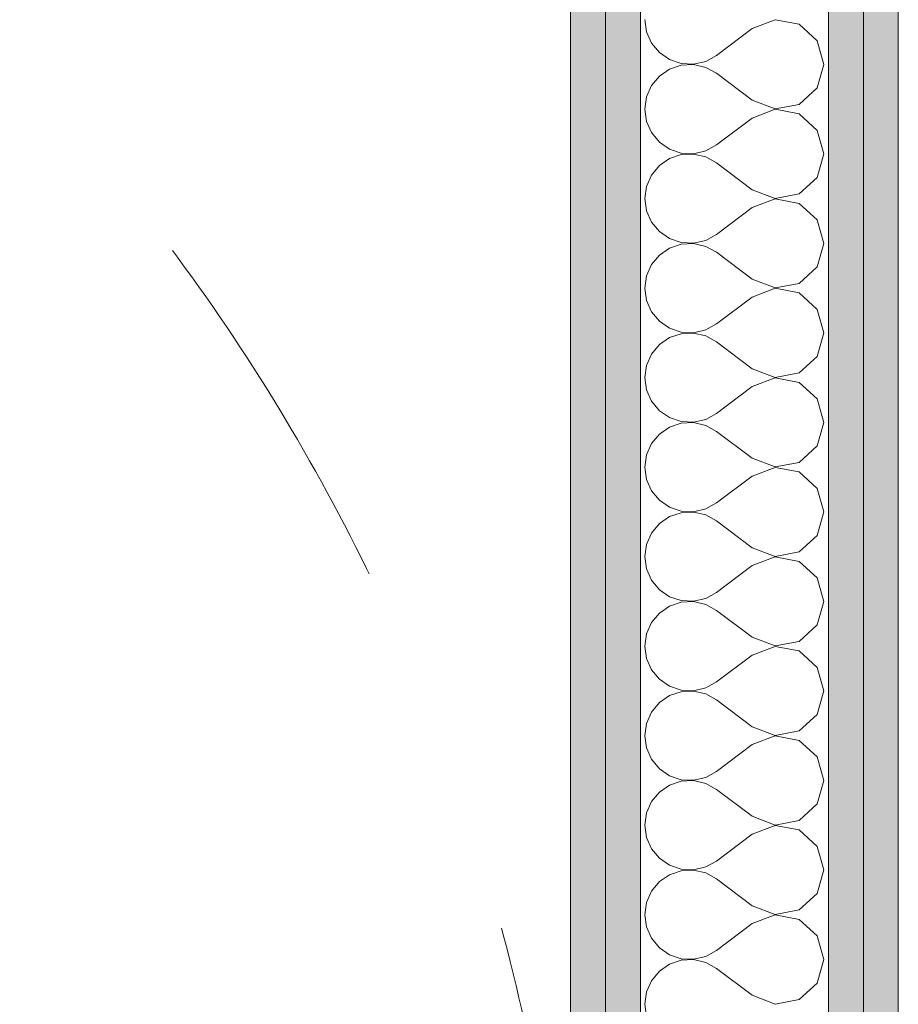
# Model space of a CAD drawing. Header units: millimetres. Extents: x -30280 to 22128, y -17757 to 4746.
# Tile 129 of 171: x -6413 to -6086, y -14400 to -14033. Entities that reach past the tile are written whole.
import ezdxf

# ---------------------------------------------------------------- set-up
doc = ezdxf.new("R2010")
doc.units = ezdxf.units.MM
doc.header["$MEASUREMENT"] = 0
doc.linetypes.add('Rayas Pequeñas', pattern=[282.222222, 141.111111, -141.111111])
doc.layers.add('Nuevo_01 2D_Mobiliari_Pluma_Nº__101', color=252, linetype='Continuous', lineweight=5)
doc.layers.add('Nuevo_08_E_Envans secs_Pluma_Nº__1', color=7, linetype='Continuous', lineweight=5)
doc.layers.add('Nuevo_08_E_Envans secs', color=7, linetype='Continuous')
doc.layers.add('Nuevo_08_E_Envans secs_Pluma_Nº__102', color=7, linetype='Continuous', lineweight=5, true_color=0xcccccc)
doc.layers.add('Nuevo_08_E_Envans secs_Pluma_Nº__79', color=7, linetype='Continuous', lineweight=5, true_color=0xaaffd5)

# ---------------------------------------------------------------- blocks, each defined once
blk = doc.blocks.new('*X245')
at = {"layer": 'Nuevo_08_E_Envans secs_Pluma_Nº__102', "color": 254, "linetype": 'Continuous', "lineweight": 5, "true_color": 0xcccccc}
for p, q in [((-6180.42, -14033.33), (-6179.79, -14037.89)), ((-6131.92, -14033.4), (-6140.42, -14036.67)), ((-6122.97, -14035.09), (-6131.92, -14033.4)), ((-6116.24, -14041.24), (-6122.97, -14035.09)), ((-6179.79, -14037.89), (-6177.93, -14042.1)), ((-6140.42, -14036.67), (-6153.75, -14046.67)), ((-6177.93, -14042.1), (-6175, -14045.64)), ((-6113.75, -14050), (-6116.24, -14041.24)), ((-6175, -14045.64), (-6171.21, -14048.24)), ((-6157.78, -14048.89), (-6153.75, -14046.67)), ((-6171.21, -14048.24), (-6166.85, -14049.71)), ((-6166.85, -14050.29), (-6171.21, -14051.76)), ((-6166.85, -14049.71), (-6162.26, -14049.93)), ((-6162.26, -14050.07), (-6166.85, -14050.29)), ((-6162.26, -14049.93), (-6157.78, -14048.89)), ((-6157.78, -14051.11), (-6162.26, -14050.07)), ((-6116.24, -14058.76), (-6113.75, -14050)), ((-6171.21, -14051.76), (-6175, -14054.36)), ((-6153.75, -14053.33), (-6157.78, -14051.11)), ((-6140.42, -14063.33), (-6153.75, -14053.33)), ((-6177.93, -14057.9), (-6179.79, -14062.11)), ((-6175, -14054.36), (-6177.93, -14057.9)), ((-6122.97, -14064.91), (-6116.24, -14058.76)), ((-6179.79, -14062.11), (-6180.42, -14066.67)), ((-6140.42, -14063.33), (-6131.92, -14066.6)), ((-6131.92, -14066.6), (-6122.97, -14064.91)), ((-6180.42, -14066.67), (-6179.79, -14071.22)), ((-6131.92, -14066.73), (-6140.42, -14070)), ((-6122.97, -14068.43), (-6131.92, -14066.73)), ((-6116.24, -14074.57), (-6122.97, -14068.43)), ((-6179.79, -14071.22), (-6177.93, -14075.43)), ((-6140.42, -14070), (-6153.75, -14080)), ((-6177.93, -14075.43), (-6175, -14078.97)), ((-6113.75, -14083.33), (-6116.24, -14074.57)), ((-6175, -14078.97), (-6171.21, -14081.57)), ((-6171.21, -14081.57), (-6166.85, -14083.04)), ((-6166.85, -14083.62), (-6171.21, -14085.09)), ((-6166.85, -14083.04), (-6162.26, -14083.27)), ((-6162.26, -14083.4), (-6166.85, -14083.62)), ((-6162.26, -14083.27), (-6157.78, -14082.23)), ((-6157.78, -14084.44), (-6162.26, -14083.4)), ((-6157.78, -14082.23), (-6153.75, -14080)), ((-6116.24, -14092.1), (-6113.75, -14083.33)), ((-6171.21, -14085.09), (-6175, -14087.7)), ((-6153.75, -14086.67), (-6157.78, -14084.44)), ((-6140.42, -14096.67), (-6153.75, -14086.67)), ((-6175, -14087.7), (-6177.93, -14091.24)), ((-6177.93, -14091.24), (-6179.79, -14095.45)), ((-6122.97, -14098.24), (-6116.24, -14092.1)), ((-6179.79, -14095.45), (-6180.42, -14100)), ((-6140.42, -14096.67), (-6131.92, -14099.93)), ((-6131.92, -14099.93), (-6122.97, -14098.24)), ((-6180.42, -14100), (-6179.79, -14104.55)), ((-6131.92, -14100.07), (-6140.42, -14103.33)), ((-6122.97, -14101.76), (-6131.92, -14100.07)), ((-6116.24, -14107.9), (-6122.97, -14101.76)), ((-6179.79, -14104.55), (-6177.93, -14108.76)), ((-6140.42, -14103.33), (-6153.75, -14113.33)), ((-6177.93, -14108.76), (-6175, -14112.3)), ((-6113.75, -14116.67), (-6116.24, -14107.9)), ((-6175, -14112.3), (-6171.21, -14114.91)), ((-6171.21, -14114.91), (-6166.85, -14116.38)), ((-6166.85, -14116.38), (-6162.26, -14116.6)), ((-6162.26, -14116.6), (-6157.78, -14115.56)), ((-6157.78, -14115.56), (-6153.75, -14113.33)), ((-6171.21, -14118.43), (-6175, -14121.03)), ((-6166.85, -14116.96), (-6171.21, -14118.43)), ((-6162.26, -14116.73), (-6166.85, -14116.96)), ((-6157.78, -14117.77), (-6162.26, -14116.73)), ((-6153.75, -14120), (-6157.78, -14117.77)), ((-6140.42, -14130), (-6153.75, -14120)), ((-6116.24, -14125.43), (-6113.75, -14116.67)), ((-6175, -14121.03), (-6177.93, -14124.57)), ((-6177.93, -14124.57), (-6179.79, -14128.78)), ((-6122.97, -14131.57), (-6116.24, -14125.43)), ((-6179.79, -14128.78), (-6180.42, -14133.33)), ((-6140.42, -14130), (-6131.92, -14133.27)), ((-6180.42, -14133.33), (-6179.79, -14137.89)), ((-6131.92, -14133.4), (-6140.42, -14136.67)), ((-6131.92, -14133.27), (-6122.97, -14131.57)), ((-6122.97, -14135.09), (-6131.92, -14133.4)), ((-6179.79, -14137.89), (-6177.93, -14142.1)), ((-6140.42, -14136.67), (-6153.75, -14146.67)), ((-6116.24, -14141.24), (-6122.97, -14135.09)), ((-6177.93, -14142.1), (-6175, -14145.64)), ((-6113.75, -14150), (-6116.24, -14141.24)), ((-6175, -14145.64), (-6171.21, -14148.24)), ((-6171.21, -14148.24), (-6166.85, -14149.71)), ((-6162.26, -14149.93), (-6157.78, -14148.89)), ((-6157.78, -14148.89), (-6153.75, -14146.67)), ((-6171.21, -14151.76), (-6175, -14154.36)), ((-6166.85, -14150.29), (-6171.21, -14151.76)), ((-6166.85, -14149.71), (-6162.26, -14149.93)), ((-6162.26, -14150.07), (-6166.85, -14150.29)), ((-6157.78, -14151.11), (-6162.26, -14150.07)), ((-6153.75, -14153.33), (-6157.78, -14151.11)), ((-6116.24, -14158.76), (-6113.75, -14150)), ((-6175, -14154.36), (-6177.93, -14157.9)), ((-6140.42, -14163.33), (-6153.75, -14153.33)), ((-6177.93, -14157.9), (-6179.79, -14162.11)), ((-6122.97, -14164.91), (-6116.24, -14158.76)), ((-6179.79, -14162.11), (-6180.42, -14166.67)), ((-6140.42, -14163.33), (-6131.92, -14166.6)), ((-6180.42, -14166.67), (-6179.79, -14171.22)), ((-6131.92, -14166.73), (-6140.42, -14170)), ((-6131.92, -14166.6), (-6122.97, -14164.91)), ((-6122.97, -14168.43), (-6131.92, -14166.73)), ((-6179.79, -14171.22), (-6177.93, -14175.43)), ((-6140.42, -14170), (-6153.75, -14180)), ((-6116.24, -14174.57), (-6122.97, -14168.43)), ((-6113.75, -14183.33), (-6116.24, -14174.57)), ((-6177.93, -14175.43), (-6175, -14178.97)), ((-6175, -14178.97), (-6171.21, -14181.57)), ((-6171.21, -14181.57), (-6166.85, -14183.04)), ((-6162.26, -14183.27), (-6157.78, -14182.23)), ((-6157.78, -14182.23), (-6153.75, -14180)), ((-6171.21, -14185.09), (-6175, -14187.7)), ((-6166.85, -14183.62), (-6171.21, -14185.09)), ((-6166.85, -14183.04), (-6162.26, -14183.27)), ((-6162.26, -14183.4), (-6166.85, -14183.62)), ((-6157.78, -14184.44), (-6162.26, -14183.4)), ((-6153.75, -14186.67), (-6157.78, -14184.44)), ((-6116.24, -14192.1), (-6113.75, -14183.33)), ((-6175, -14187.7), (-6177.93, -14191.24)), ((-6140.42, -14196.67), (-6153.75, -14186.67)), ((-6177.93, -14191.24), (-6179.79, -14195.45)), ((-6122.97, -14198.24), (-6116.24, -14192.1)), ((-6179.79, -14195.45), (-6180.42, -14200)), ((-6140.42, -14196.67), (-6131.92, -14199.93)), ((-6180.42, -14200), (-6179.79, -14204.55)), ((-6131.92, -14200.07), (-6140.42, -14203.33)), ((-6131.92, -14199.93), (-6122.97, -14198.24)), ((-6122.97, -14201.76), (-6131.92, -14200.07)), ((-6179.79, -14204.55), (-6177.93, -14208.76)), ((-6140.42, -14203.33), (-6153.75, -14213.33)), ((-6116.24, -14207.9), (-6122.97, -14201.76)), ((-6113.75, -14216.67), (-6116.24, -14207.9)), ((-6177.93, -14208.76), (-6175, -14212.3)), ((-6175, -14212.3), (-6171.21, -14214.91)), ((-6171.21, -14214.91), (-6166.85, -14216.38)), ((-6162.26, -14216.6), (-6157.78, -14215.56)), ((-6157.78, -14215.56), (-6153.75, -14213.33)), ((-6171.21, -14218.43), (-6175, -14221.03)), ((-6166.85, -14216.96), (-6171.21, -14218.43)), ((-6166.85, -14216.38), (-6162.26, -14216.6)), ((-6162.26, -14216.73), (-6166.85, -14216.96)), ((-6157.78, -14217.77), (-6162.26, -14216.73)), ((-6153.75, -14220), (-6157.78, -14217.77)), ((-6116.24, -14225.43), (-6113.75, -14216.67)), ((-6175, -14221.03), (-6177.93, -14224.57)), ((-6140.42, -14230), (-6153.75, -14220)), ((-6177.93, -14224.57), (-6179.79, -14228.78)), ((-6122.97, -14231.57), (-6116.24, -14225.43)), ((-6179.79, -14228.78), (-6180.42, -14233.33)), ((-6140.42, -14230), (-6131.92, -14233.27)), ((-6180.42, -14233.33), (-6179.79, -14237.89)), ((-6131.92, -14233.4), (-6140.42, -14236.67)), ((-6131.92, -14233.27), (-6122.97, -14231.57)), ((-6122.97, -14235.09), (-6131.92, -14233.4)), ((-6140.42, -14236.67), (-6153.75, -14246.67)), ((-6116.24, -14241.24), (-6122.97, -14235.09)), ((-6179.79, -14237.89), (-6177.93, -14242.1)), ((-6113.75, -14250), (-6116.24, -14241.24)), ((-6177.93, -14242.1), (-6175, -14245.64)), ((-6175, -14245.64), (-6171.21, -14248.24)), ((-6171.21, -14248.24), (-6166.85, -14249.71)), ((-6157.78, -14248.89), (-6153.75, -14246.67)), ((-6171.21, -14251.76), (-6175, -14254.36)), ((-6166.85, -14250.29), (-6171.21, -14251.76)), ((-6166.85, -14249.71), (-6162.26, -14249.93)), ((-6162.26, -14250.07), (-6166.85, -14250.29)), ((-6162.26, -14249.93), (-6157.78, -14248.89)), ((-6157.78, -14251.11), (-6162.26, -14250.07)), ((-6153.75, -14253.33), (-6157.78, -14251.11)), ((-6116.24, -14258.76), (-6113.75, -14250)), ((-6175, -14254.36), (-6177.93, -14257.9)), ((-6140.42, -14263.33), (-6153.75, -14253.33)), ((-6177.93, -14257.9), (-6179.79, -14262.11)), ((-6122.97, -14264.91), (-6116.24, -14258.76)), ((-6179.79, -14262.11), (-6180.42, -14266.67)), ((-6180.42, -14266.67), (-6179.79, -14271.22)), ((-6140.42, -14263.33), (-6131.92, -14266.6)), ((-6131.92, -14266.73), (-6140.42, -14270)), ((-6131.92, -14266.6), (-6122.97, -14264.91)), ((-6122.97, -14268.43), (-6131.92, -14266.73)), ((-6140.42, -14270), (-6153.75, -14280)), ((-6116.24, -14274.57), (-6122.97, -14268.43)), ((-6179.79, -14271.22), (-6177.93, -14275.43)), ((-6177.93, -14275.43), (-6175, -14278.97)), ((-6113.75, -14283.33), (-6116.24, -14274.57)), ((-6175, -14278.97), (-6171.21, -14281.57)), ((-6171.21, -14281.57), (-6166.85, -14283.04)), ((-6157.78, -14282.23), (-6153.75, -14280)), ((-6171.21, -14285.09), (-6175, -14287.7)), ((-6166.85, -14283.62), (-6171.21, -14285.09)), ((-6166.85, -14283.04), (-6162.26, -14283.27)), ((-6162.26, -14283.4), (-6166.85, -14283.62)), ((-6162.26, -14283.27), (-6157.78, -14282.23)), ((-6157.78, -14284.44), (-6162.26, -14283.4)), ((-6153.75, -14286.67), (-6157.78, -14284.44)), ((-6116.24, -14292.1), (-6113.75, -14283.33)), ((-6175, -14287.7), (-6177.93, -14291.24)), ((-6140.42, -14296.67), (-6153.75, -14286.67)), ((-6177.93, -14291.24), (-6179.79, -14295.45)), ((-6122.97, -14298.24), (-6116.24, -14292.1)), ((-6179.79, -14295.45), (-6180.42, -14300)), ((-6140.42, -14296.67), (-6131.92, -14299.93)), ((-6131.92, -14299.93), (-6122.97, -14298.24)), ((-6180.42, -14300), (-6179.79, -14304.55)), ((-6140.42, -14303.33), (-6153.75, -14313.33)), ((-6131.92, -14300.07), (-6140.42, -14303.33)), ((-6122.97, -14301.76), (-6131.92, -14300.07)), ((-6116.24, -14307.9), (-6122.97, -14301.76)), ((-6179.79, -14304.55), (-6177.93, -14308.76)), ((-6177.93, -14308.76), (-6175, -14312.3)), ((-6113.75, -14316.67), (-6116.24, -14307.9)), ((-6175, -14312.3), (-6171.21, -14314.91)), ((-6157.78, -14315.56), (-6153.75, -14313.33)), ((-6171.21, -14314.91), (-6166.85, -14316.38)), ((-6166.85, -14316.96), (-6171.21, -14318.43)), ((-6166.85, -14316.38), (-6162.26, -14316.6)), ((-6162.26, -14316.73), (-6166.85, -14316.96)), ((-6162.26, -14316.6), (-6157.78, -14315.56)), ((-6157.78, -14317.77), (-6162.26, -14316.73)), ((-6153.75, -14320), (-6157.78, -14317.77)), ((-6116.24, -14325.43), (-6113.75, -14316.67)), ((-6175, -14321.03), (-6177.93, -14324.57)), ((-6171.21, -14318.43), (-6175, -14321.03)), ((-6140.42, -14330), (-6153.75, -14320)), ((-6177.93, -14324.57), (-6179.79, -14328.78)), ((-6122.97, -14331.57), (-6116.24, -14325.43)), ((-6179.79, -14328.78), (-6180.42, -14333.33)), ((-6140.42, -14330), (-6131.92, -14333.27)), ((-6131.92, -14333.27), (-6122.97, -14331.57)), ((-6180.42, -14333.33), (-6179.79, -14337.89)), ((-6131.92, -14333.4), (-6140.42, -14336.67)), ((-6122.97, -14335.09), (-6131.92, -14333.4)), ((-6116.24, -14341.24), (-6122.97, -14335.09)), ((-6179.79, -14337.89), (-6177.93, -14342.1)), ((-6140.42, -14336.67), (-6153.75, -14346.67)), ((-6177.93, -14342.1), (-6175, -14345.64)), ((-6113.75, -14350), (-6116.24, -14341.24)), ((-6175, -14345.64), (-6171.21, -14348.24)), ((-6157.78, -14348.89), (-6153.75, -14346.67)), ((-6171.21, -14348.24), (-6166.85, -14349.71)), ((-6166.85, -14350.29), (-6171.21, -14351.76)), ((-6166.85, -14349.71), (-6162.26, -14349.93)), ((-6162.26, -14350.07), (-6166.85, -14350.29)), ((-6162.26, -14349.93), (-6157.78, -14348.89)), ((-6157.78, -14351.11), (-6162.26, -14350.07)), ((-6153.75, -14353.33), (-6157.78, -14351.11)), ((-6116.24, -14358.76), (-6113.75, -14350)), ((-6175, -14354.36), (-6177.93, -14357.9)), ((-6171.21, -14351.76), (-6175, -14354.36)), ((-6140.42, -14363.33), (-6153.75, -14353.33)), ((-6177.93, -14357.9), (-6179.79, -14362.11)), ((-6179.79, -14362.11), (-6180.42, -14366.67)), ((-6122.97, -14364.91), (-6116.24, -14358.76)), ((-6140.42, -14363.33), (-6131.92, -14366.6)), ((-6131.92, -14366.6), (-6122.97, -14364.91)), ((-6180.42, -14366.67), (-6179.79, -14371.22)), ((-6131.92, -14366.73), (-6140.42, -14370)), ((-6122.97, -14368.43), (-6131.92, -14366.73)), ((-6116.24, -14374.57), (-6122.97, -14368.43)), ((-6179.79, -14371.22), (-6177.93, -14375.43)), ((-6140.42, -14370), (-6153.75, -14380)), ((-6177.93, -14375.43), (-6175, -14378.97)), ((-6113.75, -14383.33), (-6116.24, -14374.57)), ((-6175, -14378.97), (-6171.21, -14381.57)), ((-6157.78, -14382.23), (-6153.75, -14380)), ((-6171.21, -14381.57), (-6166.85, -14383.04)), ((-6166.85, -14383.62), (-6171.21, -14385.09)), ((-6166.85, -14383.04), (-6162.26, -14383.27)), ((-6162.26, -14383.4), (-6166.85, -14383.62)), ((-6162.26, -14383.27), (-6157.78, -14382.23)), ((-6157.78, -14384.44), (-6162.26, -14383.4)), ((-6116.24, -14392.1), (-6113.75, -14383.33)), ((-6175, -14387.7), (-6177.93, -14391.24)), ((-6171.21, -14385.09), (-6175, -14387.7)), ((-6153.75, -14386.67), (-6157.78, -14384.44)), ((-6140.42, -14396.67), (-6153.75, -14386.67)), ((-6177.93, -14391.24), (-6179.79, -14395.45)), ((-6122.97, -14398.24), (-6116.24, -14392.1)), ((-6179.79, -14395.45), (-6180.42, -14400)), ((-6140.42, -14396.67), (-6131.92, -14399.93)), ((-6131.92, -14399.93), (-6122.97, -14398.24)), ((-6180.42, -14400), (-6179.79, -14404.55))]:
    blk.add_line(p, q, dxfattribs=at)
blk = doc.blocks.new('Muro_80_1', base_point=(-6147.09, -15314.08))
at = {"layer": 'Nuevo_08_E_Envans secs_Pluma_Nº__79', "linetype": 'Continuous', "lineweight": 5, "true_color": 0xaaffd5}
for points in [[(-6195.09, -15313.96), (-6195.09, -13808.56), (-6208.09, -13808.56), (-6208.09, -15313.93)], [(-6182.09, -15313.99), (-6182.09, -13808.56), (-6195.09, -13808.56), (-6195.09, -15313.96)], [(-6099.09, -15314.2), (-6099.09, -13808.56), (-6112.09, -13808.56), (-6112.09, -15314.16)], [(-6086.09, -15314.23), (-6086.09, -13808.56), (-6099.09, -13808.56), (-6099.09, -15314.2)]]:
    blk.add_hatch(color=121, dxfattribs=at).paths.add_polyline_path(points)
at = {"layer": 'Nuevo_08_E_Envans secs_Pluma_Nº__1', "color": 7, "linetype": 'Continuous', "lineweight": 5}
for p, q in [((-6195.09, -15313.96), (-6195.09, -13808.56)), ((-6182.09, -15313.99), (-6182.09, -13808.56)), ((-6112.09, -15314.16), (-6112.09, -13808.56)), ((-6099.09, -15314.2), (-6099.09, -13808.56))]:
    blk.add_line(p, q, dxfattribs=at)
at = {"layer": 'Nuevo_08_E_Envans secs_Pluma_Nº__1', "color": 7, "linetype": 'Continuous', "lineweight": 5, "flags": 128}
for points in [[(-6208.09, -13808.56), (-6208.09, -15313.93)], [(-6086.09, -15314.23), (-6086.09, -13808.56)]]:
    blk.add_lwpolyline(points, dxfattribs=at)
at = {"layer": 'Nuevo_08_E_Envans secs', "color": 7, "lineweight": 20}
blk.add_blockref('*X245', (0, 0), dxfattribs=at)

msp = doc.modelspace()

# ---------------------------------------------------------------- linework, layer by layer
at = {"layer": 'Nuevo_01 2D_Mobiliari_Pluma_Nº__101', "color": 252, "linetype": 'Rayas Pequeñas', "lineweight": 5}
msp.add_circle((-6958.09, -14566.98), 750, dxfattribs=at)

# ---------------------------------------------------------------- block references
at = {"layer": 'Nuevo_08_E_Envans secs', "color": 7, "lineweight": 20}
msp.add_blockref('Muro_80_1', (-6147.09, -15314.08), dxfattribs=at)

doc.saveas('drawing.dxf')
